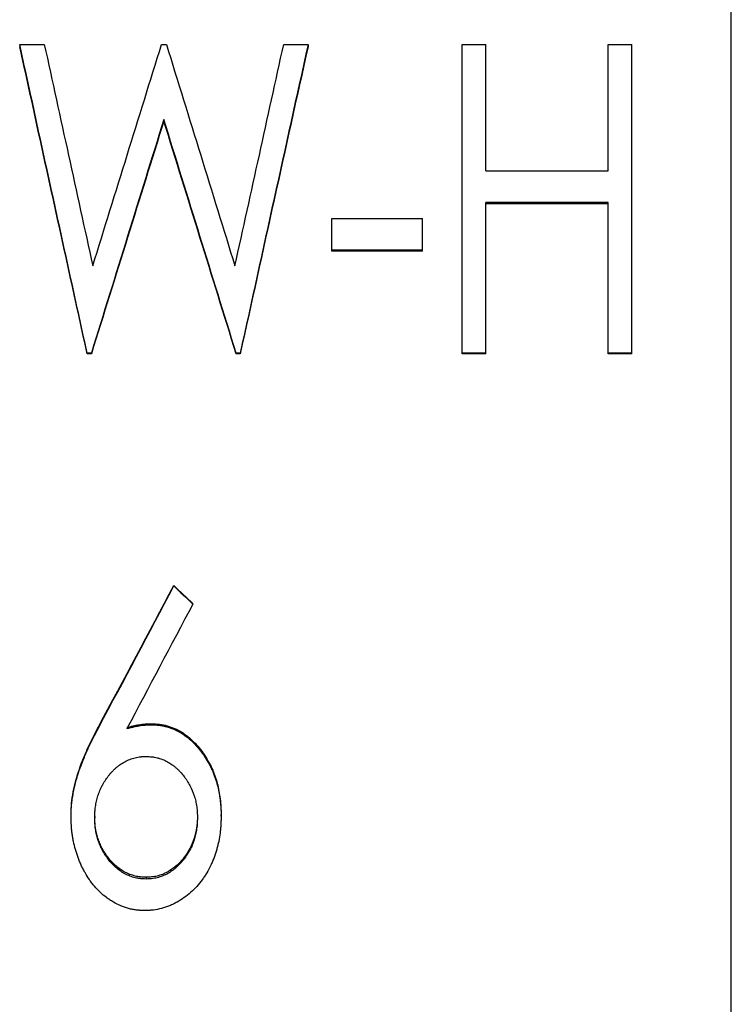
# Model space of a CAD drawing. Header units: millimetres. Extents: x -172 to 480, y -114 to 210.
# Tile 13 of 17: x 22 to 43, y -15 to 14. Entities that reach past the tile are written whole.
import ezdxf

# ---------------------------------------------------------------- set-up
doc = ezdxf.new("R2010")
doc.units = ezdxf.units.MM

msp = doc.modelspace()

# ---------------------------------------------------------------- linework, layer by layer
at = {"color": 1, "linetype": 'Continuous', "lineweight": 25}
msp.add_line((43, -114), (43, 114), dxfattribs=at)
at = {"color": 7, "linetype": 'Continuous', "lineweight": 25}
for p, q in [((22.212, 13.029), (22.931, 13.029)), ((22.212, 13.029), (22.212, 12.972)), ((26.356, 13.029), (26.497, 13.029)), ((29.924, 13.029), (30.635, 13.029)), ((30.635, 13.029), (30.635, 12.972)), ((35.135, 13.029), (35.827, 13.029)), ((35.135, 3.999), (35.135, 13.029)), ((35.827, 9.338), (35.827, 13.029)), ((39.404, 9.338), (39.404, 13.029)), ((39.404, 13.029), (40.096, 13.029)), ((40.096, 3.999), (40.096, 13.029)), ((26.423, 10.839), (26.423, 10.792)), ((35.827, 9.338), (39.404, 9.338)), ((39.404, 8.414), (35.827, 8.414)), ((35.827, 3.999), (35.827, 8.414)), ((39.404, 8.377), (35.827, 8.377)), ((39.404, 3.999), (39.404, 8.414)), ((31.327, 7.951), (33.981, 7.951)), ((31.327, 6.996), (31.327, 7.951)), ((33.981, 6.996), (33.981, 7.951)), ((33.981, 7.026), (31.327, 7.026)), ((33.981, 6.996), (31.327, 6.996)), ((24.305, 4.017), (24.182, 4.017)), ((24.182, 4.017), (24.182, 3.999)), ((24.305, 3.999), (24.182, 3.999)), ((24.305, 4.017), (24.305, 3.999)), ((28.653, 4.017), (28.534, 4.017)), ((28.534, 4.017), (28.534, 3.999)), ((28.653, 3.999), (28.534, 3.999)), ((28.653, 4.017), (28.653, 3.999)), ((35.827, 4.017), (35.135, 4.017)), ((35.827, 3.999), (35.135, 3.999)), ((40.096, 4.017), (39.404, 4.017)), ((40.096, 3.999), (39.404, 3.999)), ((26.712, -2.781), (26.712, -2.769)), ((27.27, -3.31), (27.27, -3.295)), ((24.528, -6.902), (24.528, -6.872)), ((26.063, -6.833), (26.063, -6.804)), ((23.712, -9.521), (23.712, -9.479)), ((28.096, -9.505), (28.096, -9.463)), ((24.404, -9.512), (24.404, -9.553)), ((27.404, -9.512), (27.404, -9.553)), ((25.904, -11.289), (25.904, -11.339))]:
    msp.add_line(p, q, dxfattribs=at)
for points in [[(24.182, 4.017), (23.525, 7.028), (22.868, 10.035), (22.212, 13.029)], [(24.182, 3.999), (23.525, 6.997), (22.868, 9.991), (22.212, 12.972)], [(22.931, 13.029), (23.403, 10.879), (23.874, 8.723), (24.346, 6.564)], [(24.346, 6.564), (25.016, 8.723), (25.686, 10.879), (26.356, 13.029)], [(26.497, 13.029), (27.165, 10.879), (27.832, 8.723), (28.5, 6.564)], [(28.5, 6.564), (28.975, 8.723), (29.45, 10.879), (29.924, 13.029)], [(30.635, 13.029), (29.974, 10.035), (29.314, 7.028), (28.653, 4.017)], [(30.635, 12.972), (29.974, 9.991), (29.314, 6.997), (28.653, 3.999)], [(26.423, 10.839), (25.717, 8.57), (25.011, 6.295), (24.305, 4.017)], [(26.423, 10.792), (25.717, 8.532), (25.011, 6.267), (24.305, 3.999)], [(28.534, 4.017), (27.831, 6.295), (27.127, 8.57), (26.423, 10.839)], [(28.534, 3.999), (27.831, 6.267), (27.127, 8.532), (26.423, 10.792)], [(24.528, -6.872), (25.256, -5.506), (25.984, -4.138), (26.712, -2.769)], [(24.528, -6.902), (25.256, -5.53), (25.984, -4.156), (26.712, -2.781)], [(26.712, -2.769), (26.898, -2.944), (27.084, -3.12), (27.27, -3.295)], [(26.712, -2.781), (26.898, -2.957), (27.084, -3.133), (27.27, -3.31)], [(27.27, -3.31), (26.628, -4.522), (25.986, -5.735), (25.343, -6.946)]]:
    msp.add_open_spline(points, degree=3, dxfattribs=at)
for points, knots in [([(23.712, -9.479), (23.713, -9.422), (23.715, -9.307), (23.73, -9.078), (23.792, -8.68), (23.906, -8.242), (24.071, -7.812), (24.211, -7.496), (24.366, -7.177), (24.474, -6.974), (24.528, -6.872)], [0, 0, 0, 0, 0.062518, 0.125029, 0.25003, 0.499883, 0.614677, 0.749932, 0.874963, 1, 1, 1, 1]), ([(25.343, -6.915), (25.402, -6.899), (25.519, -6.867), (25.698, -6.83), (25.88, -6.809), (26.002, -6.805), (26.063, -6.804)], [0, 0, 0, 0, 0.250033, 0.500018, 0.749981, 1, 1, 1, 1]), ([(25.343, -6.946), (25.382, -6.935), (25.417, -6.926), (25.461, -6.914), (25.474, -6.911), (25.493, -6.906), (25.499, -6.905), (25.507, -6.902), (25.51, -6.902), (25.514, -6.901), (25.515, -6.901), (25.517, -6.9), (25.518, -6.9), (25.551, -6.892), (25.581, -6.885), (25.641, -6.873), (25.669, -6.868), (25.728, -6.858), (25.758, -6.854), (25.803, -6.848), (25.818, -6.847), (25.841, -6.845), (25.849, -6.844), (25.861, -6.843), (25.865, -6.843), (25.87, -6.842), (25.872, -6.842), (25.876, -6.842), (25.879, -6.841), (25.92, -6.838), (25.981, -6.836), (26.063, -6.833)], [0, 0, 0, 0, 0.125, 0.125, 0.1875, 0.1875, 0.21875, 0.21875, 0.234375, 0.234375, 0.242188, 0.242188, 0.25, 0.25, 0.375, 0.375, 0.5, 0.5, 0.625, 0.625, 0.6875, 0.6875, 0.71875, 0.71875, 0.734375, 0.734375, 0.742188, 0.742188, 0.75, 0.75, 1, 1, 1, 1]), ([(26.063, -6.804), (26.14, -6.807), (26.295, -6.812), (26.522, -6.86), (26.742, -6.938), (27.009, -7.081), (27.313, -7.328), (27.557, -7.632), (27.725, -7.901), (27.829, -8.111), (27.916, -8.325), (28.01, -8.62), (28.063, -8.924), (28.093, -9.231), (28.095, -9.386), (28.096, -9.463)], [0, 0, 0, 0, 0.062528, 0.125027, 0.186406, 0.250017, 0.368821, 0.499778, 0.562848, 0.624836, 0.689041, 0.749907, 0.874914, 0.937452, 1, 1, 1, 1]), ([(26.063, -6.833), (26.114, -6.835), (26.159, -6.837), (26.217, -6.841), (26.235, -6.843), (26.259, -6.845), (26.267, -6.846), (26.277, -6.847), (26.281, -6.847), (26.286, -6.848), (26.288, -6.848), (26.291, -6.848), (26.292, -6.849), (26.332, -6.854), (26.369, -6.86), (26.426, -6.872), (26.445, -6.876), (26.474, -6.883), (26.483, -6.885), (26.503, -6.89), (26.513, -6.893), (26.595, -6.916), (26.666, -6.942), (26.772, -6.989), (26.807, -7.006), (26.86, -7.034), (26.877, -7.043), (26.903, -7.058), (26.911, -7.063), (26.924, -7.071), (26.929, -7.074), (26.937, -7.079), (26.942, -7.082), (27.067, -7.159), (27.182, -7.252), (27.345, -7.415), (27.398, -7.474), (27.475, -7.568), (27.5, -7.601), (27.538, -7.651), (27.55, -7.668), (27.569, -7.694), (27.575, -7.703), (27.587, -7.721), (27.593, -7.73), (27.643, -7.804), (27.684, -7.871), (27.741, -7.972), (27.759, -8.006), (27.785, -8.058), (27.793, -8.075), (27.806, -8.101), (27.81, -8.11), (27.818, -8.127), (27.821, -8.135), (27.859, -8.22), (27.889, -8.294), (27.928, -8.403), (27.94, -8.439), (27.957, -8.493), (27.963, -8.511), (27.973, -8.547), (27.978, -8.566), (28.001, -8.65), (28.017, -8.721), (28.038, -8.836), (28.045, -8.875), (28.054, -8.936), (28.057, -8.956), (28.063, -8.998), (28.066, -9.02), (28.074, -9.081), (28.078, -9.12), (28.083, -9.178), (28.085, -9.197), (28.087, -9.226), (28.088, -9.235), (28.088, -9.249), (28.089, -9.254), (28.089, -9.261), (28.089, -9.263), (28.089, -9.267), (28.09, -9.27), (28.092, -9.324), (28.095, -9.401), (28.096, -9.505)], [0, 0, 0, 0, 0.03125, 0.03125, 0.046875, 0.046875, 0.054688, 0.054688, 0.058594, 0.058594, 0.060547, 0.060547, 0.0625, 0.0625, 0.09375, 0.09375, 0.109375, 0.109375, 0.117188, 0.117188, 0.125, 0.125, 0.1875, 0.1875, 0.21875, 0.21875, 0.234375, 0.234375, 0.242188, 0.242188, 0.246094, 0.246094, 0.25, 0.25, 0.375, 0.375, 0.4375, 0.4375, 0.46875, 0.46875, 0.484375, 0.484375, 0.492188, 0.492188, 0.5, 0.5, 0.5625, 0.5625, 0.59375, 0.59375, 0.609375, 0.609375, 0.617188, 0.617188, 0.625, 0.625, 0.6875, 0.6875, 0.71875, 0.71875, 0.734375, 0.734375, 0.75, 0.75, 0.8125, 0.8125, 0.84375, 0.84375, 0.859375, 0.859375, 0.875, 0.875, 0.90625, 0.90625, 0.921875, 0.921875, 0.929688, 0.929688, 0.933594, 0.933594, 0.935547, 0.935547, 0.9375, 0.9375, 1, 1, 1, 1]), ([(23.712, -9.521), (23.712, -9.483), (23.713, -9.449), (23.714, -9.406), (23.715, -9.392), (23.715, -9.374), (23.716, -9.369), (23.716, -9.361), (23.716, -9.358), (23.716, -9.354), (23.716, -9.353), (23.716, -9.35), (23.716, -9.35), (23.718, -9.317), (23.719, -9.288), (23.723, -9.23), (23.726, -9.201), (23.733, -9.123), (23.74, -9.068), (23.752, -8.982), (23.757, -8.953), (23.764, -8.908), (23.767, -8.893), (23.771, -8.871), (23.772, -8.863), (23.775, -8.848), (23.777, -8.839), (23.799, -8.719), (23.824, -8.606), (23.868, -8.439), (23.884, -8.383), (23.909, -8.3), (23.918, -8.273), (23.931, -8.231), (23.936, -8.218), (23.942, -8.197), (23.945, -8.19), (23.948, -8.18), (23.949, -8.176), (23.952, -8.17), (23.953, -8.166), (23.985, -8.071), (24.023, -7.972), (24.089, -7.812), (24.112, -7.756), (24.15, -7.67), (24.163, -7.641), (24.182, -7.597), (24.189, -7.582), (24.199, -7.559), (24.203, -7.552), (24.208, -7.541), (24.21, -7.537), (24.213, -7.529), (24.215, -7.525), (24.241, -7.47), (24.265, -7.418), (24.303, -7.34), (24.316, -7.314), (24.335, -7.275), (24.342, -7.262), (24.351, -7.242), (24.355, -7.236), (24.36, -7.226), (24.361, -7.223), (24.364, -7.218), (24.365, -7.216), (24.366, -7.213), (24.367, -7.211), (24.403, -7.141), (24.456, -7.038), (24.528, -6.902)], [0, 0, 0, 0, 0.03125, 0.03125, 0.046875, 0.046875, 0.054688, 0.054688, 0.058594, 0.058594, 0.060547, 0.060547, 0.0625, 0.0625, 0.09375, 0.09375, 0.125, 0.125, 0.1875, 0.1875, 0.21875, 0.21875, 0.234375, 0.234375, 0.242188, 0.242188, 0.25, 0.25, 0.375, 0.375, 0.4375, 0.4375, 0.46875, 0.46875, 0.484375, 0.484375, 0.492188, 0.492188, 0.496094, 0.496094, 0.5, 0.5, 0.625, 0.625, 0.6875, 0.6875, 0.71875, 0.71875, 0.734375, 0.734375, 0.742188, 0.742188, 0.746094, 0.746094, 0.75, 0.75, 0.8125, 0.8125, 0.84375, 0.84375, 0.859375, 0.859375, 0.867188, 0.867188, 0.871094, 0.871094, 0.873047, 0.873047, 0.875, 0.875, 1, 1, 1, 1]), ([(24.404, -9.553), (24.406, -9.481), (24.408, -9.427), (24.41, -9.39), (24.41, -9.388), (24.41, -9.384), (24.41, -9.383), (24.411, -9.378), (24.411, -9.374), (24.411, -9.364), (24.412, -9.357), (24.414, -9.337), (24.415, -9.324), (24.419, -9.283), (24.422, -9.256), (24.429, -9.203), (24.434, -9.175), (24.444, -9.121), (24.449, -9.095), (24.467, -9.016), (24.481, -8.964), (24.501, -8.9), (24.506, -8.886), (24.515, -8.86), (24.519, -8.846), (24.534, -8.807), (24.543, -8.782), (24.574, -8.707), (24.597, -8.659), (24.624, -8.607), (24.628, -8.6), (24.635, -8.587), (24.638, -8.581), (24.649, -8.562), (24.656, -8.55), (24.677, -8.513), (24.691, -8.49), (24.735, -8.421), (24.765, -8.379), (24.803, -8.33), (24.812, -8.319), (24.829, -8.298), (24.837, -8.288), (24.864, -8.257), (24.882, -8.237), (24.919, -8.196), (24.94, -8.175), (24.98, -8.135), (25, -8.117), (25.039, -8.081), (25.057, -8.066), (25.099, -8.032), (25.121, -8.015), (25.187, -7.968), (25.233, -7.939), (25.304, -7.9), (25.327, -7.889), (25.376, -7.866), (25.401, -7.855), (25.48, -7.826), (25.532, -7.809), (25.607, -7.79), (25.634, -7.785), (25.687, -7.775), (25.714, -7.772), (25.744, -7.768), (25.744, -7.768), (25.746, -7.768), (25.748, -7.768), (25.751, -7.768), (25.754, -7.767), (25.761, -7.767), (25.767, -7.766), (25.784, -7.765), (25.796, -7.764), (25.836, -7.762), (25.868, -7.76), (25.904, -7.759)], [0, 0, 0, 0, 0.0625, 0.0625, 0.064453, 0.064453, 0.066406, 0.066406, 0.070312, 0.070312, 0.078125, 0.078125, 0.09375, 0.09375, 0.125, 0.125, 0.15625, 0.15625, 0.1875, 0.1875, 0.25, 0.25, 0.265625, 0.265625, 0.28125, 0.28125, 0.3125, 0.3125, 0.375, 0.375, 0.382812, 0.382812, 0.390625, 0.390625, 0.40625, 0.40625, 0.4375, 0.4375, 0.5, 0.5, 0.515625, 0.515625, 0.53125, 0.53125, 0.5625, 0.5625, 0.59375, 0.59375, 0.625, 0.625, 0.65625, 0.65625, 0.6875, 0.6875, 0.75, 0.75, 0.78125, 0.78125, 0.8125, 0.8125, 0.875, 0.875, 0.90625, 0.90625, 0.9375, 0.9375, 0.939453, 0.939453, 0.941406, 0.941406, 0.945312, 0.945312, 0.953125, 0.953125, 0.96875, 0.96875, 1, 1, 1, 1]), ([(25.904, -7.759), (25.976, -7.762), (26.03, -7.765), (26.067, -7.769), (26.069, -7.769), (26.073, -7.769), (26.075, -7.77), (26.08, -7.77), (26.083, -7.771), (26.094, -7.772), (26.101, -7.773), (26.121, -7.776), (26.135, -7.778), (26.174, -7.785), (26.2, -7.79), (26.238, -7.8), (26.25, -7.803), (26.274, -7.81), (26.287, -7.814), (26.326, -7.826), (26.352, -7.836), (26.435, -7.867), (26.483, -7.889), (26.572, -7.938), (26.617, -7.967), (26.676, -8.009), (26.686, -8.017), (26.708, -8.033), (26.719, -8.042), (26.75, -8.067), (26.771, -8.084), (26.801, -8.111), (26.81, -8.119), (26.828, -8.136), (26.837, -8.145), (26.865, -8.172), (26.883, -8.191), (26.938, -8.251), (26.975, -8.294), (27.015, -8.346), (27.019, -8.351), (27.027, -8.362), (27.031, -8.367), (27.043, -8.384), (27.051, -8.395), (27.075, -8.428), (27.09, -8.45), (27.134, -8.518), (27.161, -8.565), (27.235, -8.706), (27.277, -8.806), (27.315, -8.926), (27.319, -8.939), (27.326, -8.964), (27.33, -8.977), (27.34, -9.016), (27.347, -9.042), (27.365, -9.121), (27.374, -9.175), (27.39, -9.284), (27.395, -9.337), (27.398, -9.395), (27.398, -9.396), (27.399, -9.401), (27.399, -9.403), (27.399, -9.411), (27.399, -9.416), (27.4, -9.433), (27.401, -9.445), (27.402, -9.486), (27.403, -9.517), (27.404, -9.553)], [0, 0, 0, 0, 0.0625, 0.0625, 0.064453, 0.064453, 0.066406, 0.066406, 0.070312, 0.070312, 0.078125, 0.078125, 0.09375, 0.09375, 0.125, 0.125, 0.140625, 0.140625, 0.15625, 0.15625, 0.1875, 0.1875, 0.25, 0.25, 0.3125, 0.3125, 0.328125, 0.328125, 0.34375, 0.34375, 0.375, 0.375, 0.390625, 0.390625, 0.40625, 0.40625, 0.4375, 0.4375, 0.5, 0.5, 0.507812, 0.507812, 0.515625, 0.515625, 0.53125, 0.53125, 0.5625, 0.5625, 0.625, 0.625, 0.75, 0.75, 0.765625, 0.765625, 0.78125, 0.78125, 0.8125, 0.8125, 0.875, 0.875, 0.9375, 0.9375, 0.941406, 0.941406, 0.945312, 0.945312, 0.953125, 0.953125, 0.96875, 0.96875, 1, 1, 1, 1]), ([(25.87, -12.261), (25.816, -12.259), (25.774, -12.257), (25.74, -12.255), (25.736, -12.255), (25.729, -12.254), (25.723, -12.254), (25.706, -12.253), (25.696, -12.252), (25.664, -12.249), (25.644, -12.247), (25.606, -12.243), (25.588, -12.24), (25.55, -12.235), (25.531, -12.231), (25.472, -12.22), (25.433, -12.21), (25.373, -12.194), (25.353, -12.188), (25.313, -12.175), (25.295, -12.169), (25.238, -12.149), (25.201, -12.135), (25.09, -12.088), (25.018, -12.052), (24.912, -11.992), (24.877, -11.97), (24.809, -11.925), (24.778, -11.903), (24.684, -11.833), (24.623, -11.782), (24.507, -11.673), (24.452, -11.615), (24.372, -11.521), (24.346, -11.489), (24.308, -11.439), (24.295, -11.423), (24.277, -11.397), (24.27, -11.388), (24.258, -11.371), (24.252, -11.362), (24.202, -11.289), (24.16, -11.222), (24.1, -11.116), (24.081, -11.081), (24.053, -11.026), (24.044, -11.007), (24.026, -10.97), (24.017, -10.95), (23.943, -10.788), (23.888, -10.637), (23.821, -10.399), (23.801, -10.319), (23.776, -10.201), (23.769, -10.162), (23.755, -10.083), (23.749, -10.042), (23.738, -9.966), (23.734, -9.927), (23.728, -9.867), (23.726, -9.846), (23.724, -9.815), (23.723, -9.805), (23.722, -9.789), (23.722, -9.784), (23.721, -9.776), (23.721, -9.774), (23.721, -9.768), (23.721, -9.765), (23.718, -9.709), (23.715, -9.629), (23.712, -9.521)], [0, 0, 0, 0, 0.03125, 0.03125, 0.035156, 0.035156, 0.039062, 0.039062, 0.046875, 0.046875, 0.0625, 0.0625, 0.078125, 0.078125, 0.09375, 0.09375, 0.125, 0.125, 0.140625, 0.140625, 0.15625, 0.15625, 0.1875, 0.1875, 0.25, 0.25, 0.28125, 0.28125, 0.3125, 0.3125, 0.375, 0.375, 0.4375, 0.4375, 0.46875, 0.46875, 0.484375, 0.484375, 0.492188, 0.492188, 0.5, 0.5, 0.5625, 0.5625, 0.59375, 0.59375, 0.609375, 0.609375, 0.625, 0.625, 0.75, 0.75, 0.8125, 0.8125, 0.84375, 0.84375, 0.875, 0.875, 0.90625, 0.90625, 0.921875, 0.921875, 0.929688, 0.929688, 0.933594, 0.933594, 0.935547, 0.935547, 0.9375, 0.9375, 1, 1, 1, 1]), ([(25.904, -11.289), (25.85, -11.287), (25.742, -11.283), (25.529, -11.246), (25.327, -11.166), (25.143, -11.054), (25.017, -10.953), (24.901, -10.839), (24.76, -10.676), (24.645, -10.493), (24.551, -10.3), (24.478, -10.097), (24.429, -9.887), (24.408, -9.673), (24.405, -9.566), (24.404, -9.512)], [0, 0, 0, 0, 0.062544, 0.125054, 0.249838, 0.311448, 0.374857, 0.437351, 0.49994, 0.624892, 0.68742, 0.749961, 0.874907, 0.937447, 1, 1, 1, 1]), ([(25.904, -11.339), (25.832, -11.336), (25.778, -11.333), (25.741, -11.329), (25.739, -11.328), (25.736, -11.328), (25.734, -11.328), (25.729, -11.327), (25.725, -11.327), (25.715, -11.326), (25.708, -11.325), (25.688, -11.322), (25.675, -11.32), (25.635, -11.313), (25.609, -11.307), (25.557, -11.295), (25.533, -11.288), (25.483, -11.272), (25.458, -11.263), (25.383, -11.234), (25.333, -11.211), (25.269, -11.178), (25.259, -11.172), (25.236, -11.159), (25.225, -11.152), (25.191, -11.131), (25.168, -11.116), (25.102, -11.07), (25.06, -11.035), (24.998, -10.979), (24.979, -10.962), (24.94, -10.924), (24.921, -10.904), (24.866, -10.845), (24.831, -10.804), (24.793, -10.757), (24.79, -10.752), (24.783, -10.743), (24.779, -10.738), (24.768, -10.723), (24.76, -10.712), (24.738, -10.681), (24.724, -10.659), (24.68, -10.591), (24.651, -10.542), (24.616, -10.477), (24.61, -10.465), (24.597, -10.44), (24.591, -10.428), (24.574, -10.391), (24.563, -10.367), (24.534, -10.297), (24.516, -10.247), (24.496, -10.185), (24.494, -10.179), (24.49, -10.167), (24.488, -10.16), (24.482, -10.141), (24.479, -10.128), (24.468, -10.09), (24.462, -10.064), (24.444, -9.985), (24.434, -9.931), (24.418, -9.822), (24.413, -9.769), (24.41, -9.712), (24.409, -9.711), (24.409, -9.706), (24.409, -9.704), (24.409, -9.696), (24.408, -9.691), (24.408, -9.674), (24.407, -9.661), (24.406, -9.621), (24.405, -9.589), (24.404, -9.553)], [0, 0, 0, 0, 0.0625, 0.0625, 0.064453, 0.064453, 0.066406, 0.066406, 0.070312, 0.070312, 0.078125, 0.078125, 0.09375, 0.09375, 0.125, 0.125, 0.15625, 0.15625, 0.1875, 0.1875, 0.25, 0.25, 0.265625, 0.265625, 0.28125, 0.28125, 0.3125, 0.3125, 0.375, 0.375, 0.40625, 0.40625, 0.4375, 0.4375, 0.5, 0.5, 0.507812, 0.507812, 0.515625, 0.515625, 0.53125, 0.53125, 0.5625, 0.5625, 0.625, 0.625, 0.640625, 0.640625, 0.65625, 0.65625, 0.6875, 0.6875, 0.75, 0.75, 0.757812, 0.757812, 0.765625, 0.765625, 0.78125, 0.78125, 0.8125, 0.8125, 0.875, 0.875, 0.9375, 0.9375, 0.941406, 0.941406, 0.945312, 0.945312, 0.953125, 0.953125, 0.96875, 0.96875, 1, 1, 1, 1]), ([(28.096, -9.505), (28.095, -9.56), (28.093, -9.607), (28.091, -9.669), (28.09, -9.688), (28.089, -9.714), (28.089, -9.722), (28.088, -9.733), (28.088, -9.737), (28.088, -9.742), (28.088, -9.744), (28.088, -9.748), (28.088, -9.748), (28.085, -9.794), (28.082, -9.836), (28.077, -9.898), (28.075, -9.918), (28.071, -9.948), (28.07, -9.958), (28.068, -9.977), (28.067, -9.986), (28.055, -10.079), (28.041, -10.16), (28.016, -10.28), (28.007, -10.32), (27.988, -10.4), (27.977, -10.44), (27.944, -10.556), (27.919, -10.633), (27.875, -10.748), (27.86, -10.787), (27.828, -10.863), (27.811, -10.9), (27.756, -11.017), (27.716, -11.091), (27.654, -11.196), (27.632, -11.231), (27.599, -11.281), (27.588, -11.298), (27.565, -11.33), (27.554, -11.346), (27.444, -11.496), (27.333, -11.617), (27.15, -11.781), (27.084, -11.834), (26.95, -11.93), (26.881, -11.974), (26.774, -12.033), (26.739, -12.052), (26.666, -12.087), (26.626, -12.105), (26.511, -12.152), (26.433, -12.178), (26.278, -12.219), (26.2, -12.234), (26.106, -12.245), (26.095, -12.246), (26.08, -12.248), (26.076, -12.248), (26.069, -12.249), (26.066, -12.249), (26.046, -12.251), (26.029, -12.252), (25.971, -12.256), (25.924, -12.258), (25.87, -12.261)], [0, 0, 0, 0, 0.03125, 0.03125, 0.046875, 0.046875, 0.054688, 0.054688, 0.058594, 0.058594, 0.060547, 0.060547, 0.0625, 0.0625, 0.09375, 0.09375, 0.109375, 0.109375, 0.117188, 0.117188, 0.125, 0.125, 0.1875, 0.1875, 0.21875, 0.21875, 0.25, 0.25, 0.3125, 0.3125, 0.34375, 0.34375, 0.375, 0.375, 0.4375, 0.4375, 0.46875, 0.46875, 0.484375, 0.484375, 0.5, 0.5, 0.625, 0.625, 0.6875, 0.6875, 0.75, 0.75, 0.78125, 0.78125, 0.8125, 0.8125, 0.875, 0.875, 0.9375, 0.9375, 0.945312, 0.945312, 0.949219, 0.949219, 0.953125, 0.953125, 0.96875, 0.96875, 1, 1, 1, 1]), ([(27.404, -9.512), (27.403, -9.566), (27.4, -9.673), (27.378, -9.887), (27.319, -10.15), (27.194, -10.449), (27.013, -10.723), (26.793, -10.961), (26.527, -11.149), (26.279, -11.246), (26.066, -11.283), (25.958, -11.287), (25.904, -11.289)], [0, 0, 0, 0, 0.062581, 0.12515, 0.250155, 0.375141, 0.500157, 0.63094, 0.750035, 0.874892, 0.937427, 1, 1, 1, 1]), ([(27.404, -9.553), (27.402, -9.626), (27.4, -9.679), (27.398, -9.718), (27.398, -9.722), (27.397, -9.729), (27.397, -9.732), (27.396, -9.742), (27.396, -9.749), (27.394, -9.769), (27.393, -9.782), (27.389, -9.822), (27.385, -9.849), (27.374, -9.93), (27.364, -9.985), (27.34, -10.09), (27.326, -10.142), (27.308, -10.198), (27.305, -10.205), (27.301, -10.219), (27.298, -10.226), (27.291, -10.246), (27.287, -10.259), (27.272, -10.299), (27.262, -10.324), (27.231, -10.399), (27.209, -10.446), (27.182, -10.495), (27.178, -10.502), (27.172, -10.514), (27.168, -10.52), (27.158, -10.538), (27.151, -10.55), (27.13, -10.585), (27.116, -10.608), (27.072, -10.676), (27.041, -10.719), (27.005, -10.766), (27, -10.772), (26.991, -10.783), (26.986, -10.789), (26.973, -10.806), (26.964, -10.817), (26.936, -10.849), (26.918, -10.869), (26.862, -10.929), (26.824, -10.966), (26.767, -11.017), (26.749, -11.033), (26.705, -11.068), (26.682, -11.084), (26.616, -11.132), (26.571, -11.16), (26.514, -11.19), (26.501, -11.197), (26.477, -11.209), (26.465, -11.215), (26.428, -11.232), (26.403, -11.243), (26.328, -11.272), (26.277, -11.288), (26.173, -11.314), (26.12, -11.323), (26.064, -11.329), (26.063, -11.329), (26.061, -11.329), (26.06, -11.329), (26.056, -11.33), (26.054, -11.33), (26.046, -11.331), (26.041, -11.331), (26.024, -11.332), (26.011, -11.333), (25.971, -11.336), (25.94, -11.337), (25.904, -11.339)], [0, 0, 0, 0, 0.0625, 0.0625, 0.066406, 0.066406, 0.070312, 0.070312, 0.078125, 0.078125, 0.09375, 0.09375, 0.125, 0.125, 0.1875, 0.1875, 0.25, 0.25, 0.257812, 0.257812, 0.265625, 0.265625, 0.28125, 0.28125, 0.3125, 0.3125, 0.375, 0.375, 0.382812, 0.382812, 0.390625, 0.390625, 0.40625, 0.40625, 0.4375, 0.4375, 0.5, 0.5, 0.507812, 0.507812, 0.515625, 0.515625, 0.53125, 0.53125, 0.5625, 0.5625, 0.625, 0.625, 0.65625, 0.65625, 0.6875, 0.6875, 0.75, 0.75, 0.765625, 0.765625, 0.78125, 0.78125, 0.8125, 0.8125, 0.875, 0.875, 0.9375, 0.9375, 0.939453, 0.939453, 0.941406, 0.941406, 0.945312, 0.945312, 0.953125, 0.953125, 0.96875, 0.96875, 1, 1, 1, 1])]:
    msp.add_open_spline(points, degree=3, knots=knots, dxfattribs=at)

doc.saveas('drawing.dxf')
